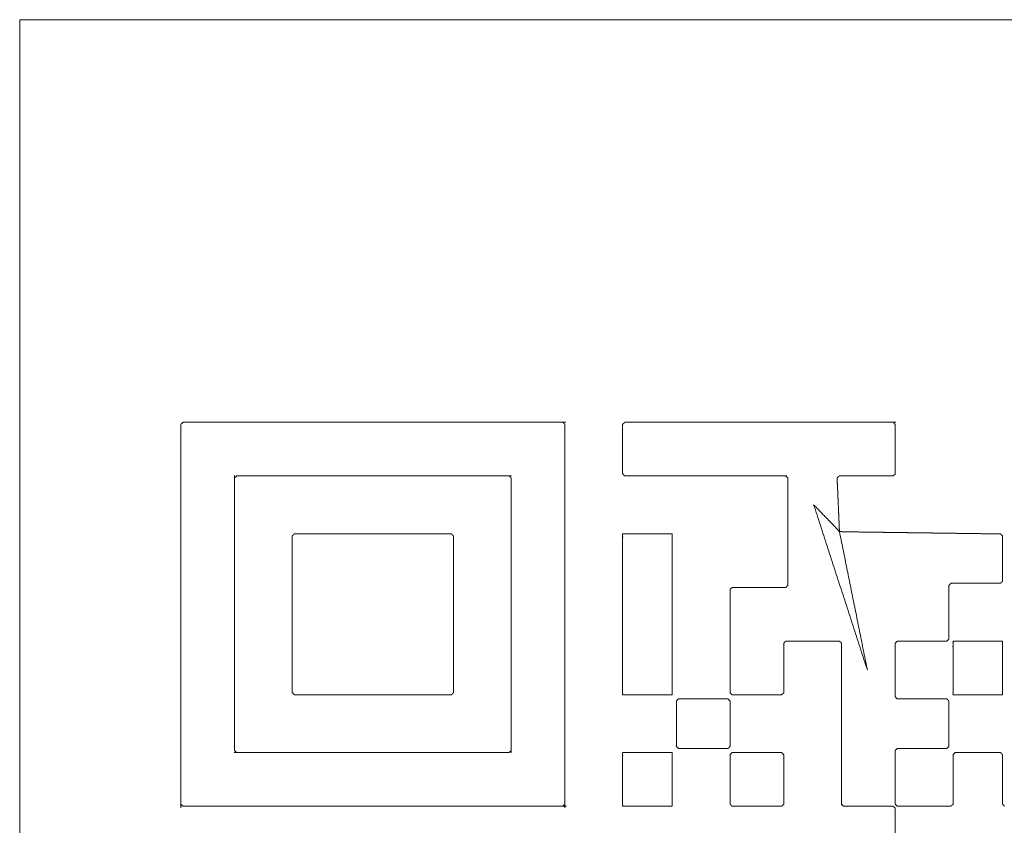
# Model space of a CAD drawing. Header units: millimetres. Extents: x 4 to 1188, y 1 to 840.
# Tile 29 of 123: x 409.47 to 411.51, y 274.87 to 276.54. Entities that reach past the tile are written whole.
import ezdxf

# ---------------------------------------------------------------- set-up
doc = ezdxf.new("R2010")
doc.units = ezdxf.units.MM
doc.layers.add('1', color=7, linetype='Continuous', true_color=0xffffff)

msp = doc.modelspace()

# ---------------------------------------------------------------- linework, layer by layer
at = {"layer": '1', "color": 154, "linetype": 'Continuous', "lineweight": 13}
for p, q in [((415.8046, 276.5413), (409.4713, 276.5413)), ((409.4713, 276.5413), (409.4713, 255.208))]:
    msp.add_line(p, q, dxfattribs=at)
for points, knots in [([(409.8048, 275.6864), (409.8048, 275.7035), (409.8048, 274.9172), (409.8048, 274.9343), (409.8048, 274.9429), (409.8048, 274.96), (409.8048, 274.9771), (409.8048, 274.9941), (409.8048, 275.0112), (409.8048, 275.0198), (409.8048, 275.0369), (409.8048, 275.054), (409.8048, 275.0711), (409.8048, 275.0882), (409.8048, 275.0967), (409.8048, 275.1138), (409.8048, 275.1223), (409.8048, 275.1394), (409.8048, 275.1565), (409.8048, 275.1736), (409.8048, 275.1822), (409.8048, 275.1993), (409.8048, 275.2078), (409.8048, 275.2249), (409.8048, 275.242), (409.8048, 275.2591), (409.8048, 275.2676), (409.8048, 275.2847), (409.8048, 275.3018), (409.8048, 275.3104), (409.8048, 275.3275), (409.8048, 275.3445), (409.8048, 275.3616), (409.8048, 275.3702), (409.8048, 275.3873), (409.8048, 275.4044), (409.8048, 275.4129), (409.8048, 275.43), (409.8048, 275.4386), (409.8048, 275.4556), (409.8048, 275.4642), (409.8048, 275.4813), (409.8048, 275.4984), (409.8048, 275.5155), (409.8048, 275.5326), (409.8048, 275.5411), (409.8048, 275.5582), (409.8048, 275.5753), (409.8048, 275.5924), (409.8048, 275.6095), (409.8048, 275.6266), (409.8048, 275.6437), (409.8048, 275.6522), (409.8048, 275.6693), (409.8048, 275.6864), (409.8048, 275.7035)], [0, 0, 0.005435, 0.505435, 0.516304, 0.521739, 0.532609, 0.543478, 0.554348, 0.565217, 0.570652, 0.581522, 0.592391, 0.603261, 0.61413, 0.619565, 0.630435, 0.63587, 0.646739, 0.657609, 0.668478, 0.673913, 0.684783, 0.690217, 0.701087, 0.711957, 0.722826, 0.728261, 0.73913, 0.75, 0.755435, 0.766304, 0.777174, 0.788043, 0.793478, 0.804348, 0.815217, 0.820652, 0.831522, 0.836957, 0.847826, 0.853261, 0.86413, 0.875, 0.88587, 0.896739, 0.902174, 0.913043, 0.923913, 0.934783, 0.945652, 0.956522, 0.967391, 0.972826, 0.983696, 0.994565, 1, 1]), ([(409.9202, 275.7078), (409.8091, 275.7078), (409.8262, 275.7078), (409.8347, 275.7078), (409.8518, 275.7078), (409.8604, 275.7078), (409.8774, 275.7078), (409.8945, 275.7078), (409.9116, 275.7078), (409.9202, 275.7078)], [0, 0, 0.5, 0.576924, 0.615385, 0.692308, 0.730769, 0.807693, 0.884615, 0.961538, 1, 1]), ([(409.9202, 275.7078), (409.9287, 275.7078), (409.9458, 275.7078), (409.9629, 275.7078), (409.98, 275.7078), (409.9971, 275.7078), (410.0142, 275.7078), (410.0313, 275.7078), (410.0484, 275.7078), (410.0655, 275.7078), (410.0826, 275.7078), (410.0996, 275.7078), (410.1082, 275.7078), (410.1253, 275.7078), (410.1424, 275.7078), (410.1595, 275.7078), (410.1766, 275.7078), (410.1937, 275.7078), (410.2107, 275.7078), (410.2278, 275.7078), (410.2449, 275.7078), (410.2535, 275.7078), (410.2706, 275.7078), (410.2877, 275.7078), (410.3048, 275.7078), (410.3218, 275.7078), (410.3389, 275.7078), (410.356, 275.7078), (410.3646, 275.7078), (410.3817, 275.7078), (410.3988, 275.7078), (410.4159, 275.7078), (410.4244, 275.7078), (410.4415, 275.7078), (410.45, 275.7078), (410.4671, 275.7078), (410.4842, 275.7078), (410.5013, 275.7078), (410.5184, 275.7078), (410.5355, 275.7078), (410.5526, 275.7078), (410.5697, 275.7078), (410.5868, 275.7078), (410.5953, 275.7078), (409.9202, 275.7078)], [0, 0, 0.006329, 0.018987, 0.031646, 0.044304, 0.056962, 0.06962, 0.082279, 0.094937, 0.107595, 0.120253, 0.132911, 0.139241, 0.151899, 0.164557, 0.177215, 0.189873, 0.202532, 0.21519, 0.227848, 0.240506, 0.246836, 0.259494, 0.272152, 0.28481, 0.297468, 0.310127, 0.322785, 0.329114, 0.341772, 0.35443, 0.367088, 0.373418, 0.386076, 0.392405, 0.405063, 0.417722, 0.43038, 0.443038, 0.455696, 0.468355, 0.481013, 0.493671, 0.5, 1, 1]), ([(410.5996, 275.7035), (410.5996, 275.6864), (410.5996, 275.6778), (410.5996, 275.6608), (410.5996, 275.6437), (410.5996, 275.6266), (410.5996, 275.6095), (410.5996, 275.5924), (410.5996, 275.5753), (410.5996, 275.5582), (410.5996, 275.5411), (410.5996, 275.524), (410.5996, 275.5069), (410.5996, 275.4898), (410.5996, 275.4813), (410.5996, 275.4642), (410.5996, 275.4556), (410.5996, 275.4386), (410.5996, 275.4215), (410.5996, 275.4044), (410.5996, 275.3958), (410.5996, 275.3787), (410.5996, 275.3616), (410.5996, 275.3531), (410.5996, 275.336), (410.5996, 275.3189), (410.5996, 275.3018), (410.5996, 275.2933), (410.5996, 275.2762), (410.5996, 275.2591), (410.5996, 275.242), (410.5996, 275.2249), (410.5996, 275.2078), (410.5996, 275.1907), (410.5996, 275.1736), (410.5996, 275.1565), (410.5996, 275.148), (410.5996, 275.1309), (410.5996, 275.1223), (410.5996, 275.1052), (410.5996, 275.0882), (410.5996, 275.0711), (410.5996, 275.054), (410.5996, 275.0369), (410.5996, 275.0198), (410.5996, 275.0112), (410.5996, 274.9941), (410.5996, 274.9771), (410.5996, 274.96), (410.5996, 274.9514), (410.5996, 274.9343), (410.5996, 274.9172), (410.5996, 275.7035)], [0, 0, 0.01087, 0.016304, 0.027174, 0.038044, 0.048913, 0.059783, 0.070652, 0.081522, 0.092391, 0.103261, 0.114131, 0.125, 0.13587, 0.141305, 0.152174, 0.157609, 0.168478, 0.179348, 0.190218, 0.195652, 0.206522, 0.217391, 0.222826, 0.233696, 0.244565, 0.255435, 0.26087, 0.271739, 0.282609, 0.293478, 0.304348, 0.315217, 0.326087, 0.336957, 0.347826, 0.353261, 0.36413, 0.369565, 0.380435, 0.391304, 0.402174, 0.413043, 0.423913, 0.434783, 0.440217, 0.451087, 0.461957, 0.472826, 0.478261, 0.48913, 0.5, 1, 1]), ([(410.7192, 275.6869), (410.7192, 275.7039), (410.7192, 275.6014), (410.7192, 275.6185), (410.7192, 275.6356), (410.7192, 275.6441), (410.7192, 275.6612), (410.7192, 275.6698), (410.7192, 275.6869), (410.7192, 275.7039)], [0, 0, 0.041667, 0.541667, 0.625, 0.708333, 0.75, 0.833334, 0.874999, 0.958333, 1, 1]), ([(410.724, 275.7078), (410.7325, 275.7078), (410.7496, 275.7078), (410.7667, 275.7078), (410.7838, 275.7078), (410.8009, 275.7078), (410.818, 275.7078), (410.8351, 275.7078), (410.8522, 275.7078), (410.8607, 275.7078), (410.8778, 275.7078), (410.8864, 275.7078), (410.9035, 275.7078), (410.9205, 275.7078), (410.9376, 275.7078), (410.9547, 275.7078), (410.9718, 275.7078), (410.9889, 275.7078), (411.006, 275.7078), (411.0231, 275.7078), (411.0316, 275.7078), (411.0487, 275.7078), (411.0658, 275.7078), (411.0744, 275.7078), (411.0915, 275.7078), (411.1, 275.7078), (411.1171, 275.7078), (411.1342, 275.7078), (411.1513, 275.7078), (411.1684, 275.7078), (411.1855, 275.7078), (411.2026, 275.7078), (411.2197, 275.7078), (411.2282, 275.7078), (411.2453, 275.7078), (411.2624, 275.7078), (411.2795, 275.7078), (410.724, 275.7078)], [0, 0, 0.007692, 0.023077, 0.038462, 0.053846, 0.069231, 0.084615, 0.1, 0.115385, 0.123077, 0.138462, 0.146154, 0.161539, 0.176923, 0.192308, 0.207692, 0.223077, 0.238462, 0.253846, 0.269231, 0.276923, 0.292308, 0.307692, 0.315385, 0.330769, 0.338462, 0.353846, 0.369231, 0.384615, 0.4, 0.415385, 0.430769, 0.446154, 0.453846, 0.469231, 0.484615, 0.5, 1, 1]), ([(411.2833, 275.6005), (411.2833, 275.703), (411.2833, 275.6859), (411.2833, 275.6688), (411.2833, 275.6517), (411.2833, 275.6346), (411.2833, 275.6261), (411.2833, 275.609), (411.2833, 275.6005)], [0, 0, 0.5, 0.583334, 0.666668, 0.750001, 0.833334, 0.875, 0.958333, 1, 1]), ([(409.9159, 275.0283), (409.9159, 275.5924), (409.9159, 275.5753), (409.9159, 275.5582), (409.9159, 275.5411), (409.9159, 275.524), (409.9159, 275.5155), (409.9159, 275.4984), (409.9159, 275.4813), (409.9159, 275.4642), (409.9159, 275.4556), (409.9159, 275.4386), (409.9159, 275.4215), (409.9159, 275.4044), (409.9159, 275.3873), (409.9159, 275.3702), (409.9159, 275.3616), (409.9159, 275.3445), (409.9159, 275.3275), (409.9159, 275.3189), (409.9159, 275.3018), (409.9159, 275.2847), (409.9159, 275.2762), (409.9159, 275.2591), (409.9159, 275.242), (409.9159, 275.2249), (409.9159, 275.2078), (409.9159, 275.1907), (409.9159, 275.1736), (409.9159, 275.1565), (409.9159, 275.1394), (409.9159, 275.1223), (409.9159, 275.1052), (409.9159, 275.0967), (409.9159, 275.0796), (409.9159, 275.0625), (409.9159, 275.0454), (409.9159, 275.0283)], [0, 0, 0.5, 0.515151, 0.530303, 0.545454, 0.560606, 0.568182, 0.583333, 0.598485, 0.613636, 0.621212, 0.636364, 0.651515, 0.666667, 0.681818, 0.69697, 0.704546, 0.719697, 0.734849, 0.742424, 0.757576, 0.772727, 0.780303, 0.795455, 0.810606, 0.825758, 0.840909, 0.856061, 0.871212, 0.886364, 0.901515, 0.916667, 0.931818, 0.939394, 0.954546, 0.969697, 0.984848, 1, 1]), ([(409.9202, 275.5967), (410.4842, 275.5967), (410.4671, 275.5967), (410.45, 275.5967), (410.4415, 275.5967), (410.4244, 275.5967), (410.4159, 275.5967), (410.3988, 275.5967), (410.3902, 275.5967), (410.3731, 275.5967), (410.3646, 275.5967), (410.3475, 275.5967), (410.3304, 275.5967), (410.3218, 275.5967), (410.3048, 275.5967), (410.2962, 275.5967), (410.2791, 275.5967), (410.262, 275.5967), (410.2449, 275.5967), (410.2278, 275.5967), (410.2107, 275.5967), (410.1937, 275.5967), (410.1766, 275.5967), (410.168, 275.5967), (410.1509, 275.5967), (410.1338, 275.5967), (410.1167, 275.5967), (410.0996, 275.5967), (410.0826, 275.5967), (410.0655, 275.5967), (410.0484, 275.5967), (410.0313, 275.5967), (410.0227, 275.5967), (410.0056, 275.5967), (409.9971, 275.5967), (409.98, 275.5967), (409.9629, 275.5967), (409.9458, 275.5967), (409.9287, 275.5967), (409.9202, 275.5967)], [0, 0, 0.5, 0.515152, 0.530303, 0.537879, 0.55303, 0.560606, 0.575758, 0.583333, 0.598485, 0.606061, 0.621212, 0.636364, 0.643939, 0.659091, 0.666667, 0.681818, 0.69697, 0.712121, 0.727273, 0.742424, 0.757576, 0.772727, 0.780303, 0.795454, 0.810606, 0.825758, 0.840909, 0.856061, 0.871212, 0.886364, 0.901515, 0.909091, 0.924242, 0.931818, 0.94697, 0.962121, 0.977273, 0.992424, 1, 1]), ([(410.7231, 275.5967), (411.0564, 275.5967), (411.0393, 275.5967), (411.0307, 275.5967), (411.0136, 275.5967), (410.9965, 275.5967), (410.9795, 275.5967), (410.9709, 275.5967), (410.9538, 275.5967), (410.9367, 275.5967), (410.9282, 275.5967), (410.9111, 275.5967), (410.9025, 275.5967), (410.8854, 275.5967), (410.8684, 275.5967), (410.8598, 275.5967), (410.8427, 275.5967), (410.8256, 275.5967), (410.8085, 275.5967), (410.8, 275.5967), (410.7829, 275.5967), (410.7743, 275.5967), (410.7572, 275.5967), (410.7487, 275.5967), (410.7316, 275.5967), (410.7231, 275.5967)], [0, 0, 0.5, 0.525641, 0.538461, 0.564103, 0.589744, 0.615385, 0.628205, 0.653846, 0.679487, 0.692308, 0.717949, 0.730769, 0.75641, 0.782051, 0.794872, 0.820513, 0.846154, 0.871795, 0.884615, 0.910256, 0.923077, 0.948718, 0.961538, 0.98718, 1, 1]), ([(411.1674, 275.5967), (411.2786, 275.5967), (411.2615, 275.5967), (411.2444, 275.5967), (411.2358, 275.5967), (411.2187, 275.5967), (411.2016, 275.5967), (411.1845, 275.5967), (411.1674, 275.5967)], [0, 0, 0.5, 0.576923, 0.653846, 0.692308, 0.769231, 0.846154, 0.923077, 1, 1]), ([(410.4885, 275.5753), (410.4885, 275.5924), (410.4885, 275.0283), (410.4885, 275.0454), (410.4885, 275.0625), (410.4885, 275.0711), (410.4885, 275.0882), (410.4885, 275.0967), (410.4885, 275.1138), (410.4885, 275.1223), (410.4885, 275.1394), (410.4885, 275.1565), (410.4885, 275.1736), (410.4885, 275.1907), (410.4885, 275.2078), (410.4885, 275.2249), (410.4885, 275.242), (410.4885, 275.2591), (410.4885, 275.2762), (410.4885, 275.2847), (410.4885, 275.3018), (410.4885, 275.3189), (410.4885, 275.3275), (410.4885, 275.3445), (410.4885, 275.3531), (410.4885, 275.3702), (410.4885, 275.3787), (410.4885, 275.3958), (410.4885, 275.4044), (410.4885, 275.4215), (410.4885, 275.43), (410.4885, 275.4471), (410.4885, 275.4556), (410.4885, 275.4727), (410.4885, 275.4813), (410.4885, 275.4984), (410.4885, 275.5155), (410.4885, 275.524), (410.4885, 275.5411), (410.4885, 275.5582), (410.4885, 275.5753), (410.4885, 275.5924)], [0, 0, 0.007576, 0.507576, 0.522727, 0.537879, 0.545455, 0.560606, 0.568182, 0.583333, 0.590909, 0.606061, 0.621212, 0.636364, 0.651515, 0.666667, 0.681818, 0.69697, 0.712121, 0.727273, 0.734849, 0.75, 0.765152, 0.772727, 0.787879, 0.795455, 0.810606, 0.818182, 0.833334, 0.840909, 0.856061, 0.863636, 0.878788, 0.886364, 0.901515, 0.909091, 0.924243, 0.939394, 0.94697, 0.962121, 0.977273, 0.992424, 1, 1]), ([(411.0611, 275.5757), (411.0611, 275.5928), (411.0611, 275.3706), (411.0611, 275.3877), (411.0611, 275.4048), (411.0611, 275.4219), (411.0611, 275.439), (411.0611, 275.4561), (411.0611, 275.4732), (411.0611, 275.4903), (411.0611, 275.5074), (411.0611, 275.5159), (411.0611, 275.533), (411.0611, 275.5416), (411.0611, 275.5586), (411.0611, 275.5757), (411.0611, 275.5928)], [0, 0, 0.019231, 0.519231, 0.557692, 0.596154, 0.634615, 0.673076, 0.711538, 0.75, 0.788462, 0.826923, 0.846154, 0.884615, 0.903846, 0.942308, 0.980769, 1, 1]), ([(411.1649, 275.55), (411.1657, 275.5329), (411.1664, 275.5158), (411.1668, 275.5073)], [0, 0, 0.400006, 0.800005, 1, 1]), ([(410.0355, 275.4727), (410.0355, 275.4556), (410.0355, 275.4386), (410.0355, 275.4215), (410.0355, 275.4044), (410.0355, 275.3873), (410.0355, 275.3702), (410.0355, 275.3616), (410.0355, 275.3445), (410.0355, 275.3275), (410.0355, 275.3104), (410.0355, 275.3018), (410.0355, 275.2847), (410.0355, 275.2676), (410.0355, 275.2505), (410.0355, 275.2334), (410.0355, 275.2164), (410.0355, 275.2078), (410.0355, 275.1907), (410.0355, 275.1736), (410.0355, 275.1565), (410.0355, 275.148), (410.0398, 275.1437), (410.0569, 275.1437), (410.0655, 275.1437), (410.0826, 275.1437), (410.0996, 275.1437), (410.1082, 275.1437), (410.1253, 275.1437), (410.1424, 275.1437), (410.1509, 275.1437), (410.168, 275.1437), (410.1851, 275.1437), (410.2022, 275.1437), (410.2193, 275.1437), (410.2364, 275.1437), (410.2535, 275.1437), (410.2706, 275.1437), (410.2877, 275.1437), (410.3048, 275.1437), (410.3218, 275.1437), (410.3389, 275.1437), (410.356, 275.1437), (410.3646, 275.1437), (410.3689, 275.148), (410.3689, 275.1651), (410.3689, 275.1822), (410.3689, 275.1993), (410.3689, 275.2164), (410.3689, 275.2334), (410.3689, 275.2505), (410.3689, 275.2591), (410.3689, 275.2762), (410.3689, 275.2847), (410.3689, 275.3018), (410.3689, 275.3104), (410.3689, 275.3275), (410.3689, 275.3445), (410.3689, 275.3616), (410.3689, 275.3787), (410.3689, 275.3958), (410.3689, 275.4129), (410.3689, 275.4215), (410.3689, 275.4386), (410.3689, 275.4471), (410.3689, 275.4642), (410.3689, 275.4727), (410.3646, 275.477), (410.356, 275.477), (410.3389, 275.477), (410.3304, 275.477), (410.3133, 275.477), (410.3048, 275.477), (410.2877, 275.477), (410.2706, 275.477), (410.2535, 275.477), (410.2449, 275.477), (410.2278, 275.477), (410.2107, 275.477), (410.1937, 275.477), (410.1851, 275.477), (410.168, 275.477), (410.1509, 275.477), (410.1338, 275.477), (410.1253, 275.477), (410.1082, 275.477), (410.0911, 275.477), (410.074, 275.477), (410.0569, 275.477), (410.0398, 275.477), (410.0355, 275.4727)], [0, 0, 0.012918, 0.025835, 0.038753, 0.05167, 0.064588, 0.077505, 0.083964, 0.096881, 0.109799, 0.122717, 0.129175, 0.142093, 0.15501, 0.167928, 0.180845, 0.193763, 0.200222, 0.213139, 0.226057, 0.238974, 0.245433, 0.25, 0.262918, 0.269376, 0.282294, 0.295211, 0.30167, 0.314588, 0.327505, 0.333964, 0.346881, 0.359799, 0.372717, 0.385634, 0.398552, 0.411469, 0.424387, 0.437304, 0.450222, 0.463139, 0.476057, 0.488974, 0.495433, 0.5, 0.512918, 0.525835, 0.538753, 0.55167, 0.564588, 0.577505, 0.583964, 0.596881, 0.60334, 0.616258, 0.622717, 0.635634, 0.648552, 0.661469, 0.674387, 0.687304, 0.700222, 0.70668, 0.719598, 0.726057, 0.738974, 0.745433, 0.75, 0.756459, 0.769376, 0.775835, 0.788753, 0.795211, 0.808129, 0.821046, 0.833964, 0.840423, 0.85334, 0.866258, 0.879175, 0.885634, 0.898552, 0.911469, 0.924387, 0.930845, 0.943763, 0.95668, 0.969598, 0.982515, 0.995433, 1, 1]), ([(410.7192, 275.477), (410.7192, 275.4599), (410.7192, 275.4428), (410.7192, 275.4343), (410.7192, 275.4172), (410.7192, 275.4001), (410.7192, 275.3915), (410.7192, 275.3745), (410.7192, 275.3659), (410.7192, 275.3488), (410.7192, 275.3403), (410.7192, 275.3232), (410.7192, 275.3061), (410.7192, 275.289), (410.7192, 275.2804), (410.7192, 275.2634), (410.7192, 275.2548), (410.7192, 275.2377), (410.7192, 275.2206), (410.7192, 275.2121), (410.7192, 275.195), (410.7192, 275.1779), (410.7192, 275.1608), (410.7192, 275.1437), (410.7278, 275.1437), (410.7449, 275.1437), (410.762, 275.1437), (410.7705, 275.1437), (410.7876, 275.1437), (410.8047, 275.1437), (410.8218, 275.1437), (410.8218, 275.1608), (410.8218, 275.1779), (410.8218, 275.195), (410.8218, 275.2121), (410.8218, 275.2292), (410.8218, 275.2463), (410.8218, 275.2548), (410.8218, 275.2719), (410.8218, 275.289), (410.8218, 275.3061), (410.8218, 275.3146), (410.8218, 275.3317), (410.8218, 275.3488), (410.8218, 275.3574), (410.8218, 275.3745), (410.8218, 275.3915), (410.8218, 275.4086), (410.8218, 275.4257), (410.8218, 275.4343), (410.8218, 275.4514), (410.8218, 275.4685), (410.8218, 275.477), (410.8047, 275.477), (410.7876, 275.477), (410.7705, 275.477), (410.7534, 275.477), (410.7449, 275.477), (410.7278, 275.477), (410.7192, 275.477), (410.7192, 275.4599)], [0, 0, 0.009804, 0.029412, 0.039216, 0.058824, 0.078431, 0.088235, 0.107843, 0.117647, 0.137255, 0.147059, 0.166667, 0.186274, 0.205883, 0.215686, 0.235294, 0.245098, 0.264706, 0.284314, 0.294118, 0.313726, 0.333333, 0.352941, 0.372549, 0.382353, 0.401961, 0.421569, 0.431373, 0.45098, 0.470588, 0.490196, 0.509804, 0.529412, 0.54902, 0.568627, 0.588235, 0.607843, 0.617647, 0.637255, 0.656863, 0.676471, 0.686274, 0.705882, 0.72549, 0.735294, 0.754902, 0.77451, 0.794118, 0.813726, 0.823529, 0.843137, 0.862745, 0.872549, 0.892157, 0.911765, 0.931373, 0.95098, 0.960784, 0.980392, 0.990196, 1, 1]), ([(411.2786, 275.4798), (411.2615, 275.48), (411.2444, 275.4802), (411.2188, 275.4806), (411.1931, 275.4809), (411.1761, 275.4812), (411.1679, 275.4817)], [0, 0, 0.154371, 0.308742, 0.540297, 0.771853, 0.926223, 1, 1]), ([(411.3641, 275.4786), (411.347, 275.4788), (411.3384, 275.4789), (411.3726, 275.4785)], [0, 0, 0.285716, 0.428572, 1, 1]), ([(411.4922, 275.4768), (411.4837, 275.477), (411.4581, 275.4773), (411.4495, 275.4774)], [0, 0, 0.199998, 0.800002, 1, 1]), ([(411.5055, 275.3788), (411.5055, 275.4728), (411.5055, 275.4643), (411.5055, 275.4472), (411.5055, 275.4386), (411.5055, 275.4215), (411.5055, 275.413), (411.5055, 275.3959), (411.5055, 275.3788)], [0, 0, 0.5, 0.545454, 0.636362, 0.681818, 0.772727, 0.818182, 0.909091, 1, 1]), ([(411.4158, 275.3745), (411.3987, 275.3745), (411.5013, 275.3745), (411.4928, 275.3745), (411.4757, 275.3745), (411.4586, 275.3745), (411.4415, 275.3745), (411.4329, 275.3745), (411.4158, 275.3745), (411.3987, 275.3745)], [0, 0, 0.041667, 0.541667, 0.583334, 0.666667, 0.75, 0.833333, 0.875001, 0.958334, 1, 1]), ([(410.9414, 275.3621), (410.9414, 275.1484), (410.9414, 275.157), (410.9414, 275.1741), (410.9414, 275.1826), (410.9414, 275.1997), (410.9414, 275.2082), (410.9414, 275.2253), (410.9414, 275.2424), (410.9414, 275.251), (410.9414, 275.2681), (410.9414, 275.2766), (410.9414, 275.2937), (410.9414, 275.3023), (410.9414, 275.3193), (410.9414, 275.3364), (410.9414, 275.3535), (410.9414, 275.3621)], [0, 0, 0.5, 0.519999, 0.56, 0.58, 0.62, 0.64, 0.68, 0.72, 0.74, 0.78, 0.8, 0.84, 0.86, 0.9, 0.94, 0.98, 1, 1]), ([(411.0402, 275.3659), (411.0573, 275.3659), (410.9462, 275.3659), (410.9547, 275.3659), (410.9718, 275.3659), (410.9889, 275.3659), (411.006, 275.3659), (411.0231, 275.3659), (411.0316, 275.3659), (411.0402, 275.3659), (411.0573, 275.3659)], [0, 0, 0.038461, 0.538461, 0.576923, 0.653846, 0.730769, 0.807692, 0.884615, 0.923077, 0.961539, 1, 1]), ([(411.3944, 275.2592), (411.3944, 275.3703), (411.3944, 275.3532), (411.3944, 275.3361), (411.3944, 275.319), (411.3944, 275.3019), (411.3944, 275.2848), (411.3944, 275.2762), (411.3944, 275.2592)], [0, 0, 0.5, 0.576923, 0.653846, 0.730769, 0.807692, 0.884615, 0.923077, 1, 1]), ([(411.0525, 275.1475), (411.0525, 275.2501), (411.0525, 275.233), (411.0525, 275.2159), (411.0525, 275.1988), (411.0525, 275.1903), (411.0525, 275.1732), (411.0525, 275.1561), (411.0525, 275.1475)], [0, 0, 0.5, 0.583334, 0.666667, 0.750001, 0.791667, 0.875, 0.958333, 1, 1]), ([(411.0564, 275.2548), (411.1675, 275.2548), (411.1504, 275.2548), (411.1333, 275.2548), (411.1162, 275.2548), (411.0991, 275.2548), (411.082, 275.2548), (411.0649, 275.2548), (411.0564, 275.2548)], [0, 0, 0.5, 0.576923, 0.653846, 0.730769, 0.807692, 0.884615, 0.961539, 1, 1]), ([(411.1722, 275.2339), (411.1722, 275.251), (411.1722, 274.9177), (411.1722, 274.9348), (411.1722, 274.9518), (411.1722, 274.9689), (411.1722, 274.986), (411.1722, 275.0031), (411.1722, 275.0202), (411.1722, 275.0373), (411.1722, 275.0544), (411.1722, 275.0715), (411.1722, 275.08), (411.1722, 275.0971), (411.1722, 275.1142), (411.1722, 275.1313), (411.1722, 275.1484), (411.1722, 275.1655), (411.1722, 275.1741), (411.1722, 275.1911), (411.1722, 275.2082), (411.1722, 275.2253), (411.1722, 275.2339), (411.1722, 275.251)], [0, 0, 0.01282, 0.51282, 0.538462, 0.564103, 0.589744, 0.615385, 0.641026, 0.666667, 0.692308, 0.717949, 0.74359, 0.75641, 0.782051, 0.807692, 0.833333, 0.858974, 0.884615, 0.897436, 0.923077, 0.948718, 0.974359, 0.98718, 1, 1]), ([(411.2833, 275.1395), (411.2833, 275.2506), (411.2833, 275.2335), (411.2833, 275.2164), (411.2833, 275.1993), (411.2833, 275.1822), (411.2833, 275.1651), (411.2833, 275.148), (411.2833, 275.1395)], [0, 0, 0.5, 0.576922, 0.653846, 0.730768, 0.807692, 0.884615, 0.961539, 1, 1]), ([(411.3047, 275.2548), (411.2876, 275.2548), (411.3902, 275.2548), (411.3817, 275.2548), (411.3646, 275.2548), (411.3475, 275.2548), (411.3304, 275.2548), (411.3218, 275.2548), (411.3047, 275.2548), (411.2876, 275.2548)], [0, 0, 0.041666, 0.541666, 0.583333, 0.666667, 0.75, 0.833333, 0.874999, 0.958333, 1, 1]), ([(411.4029, 275.2548), (411.4029, 275.2377), (411.4029, 275.2292), (411.4029, 275.2121), (411.4029, 275.195), (411.4029, 275.1779), (411.4029, 275.1608), (411.4029, 275.1437), (411.4115, 275.1437), (411.4286, 275.1437), (411.4371, 275.1437), (411.4542, 275.1437), (411.4628, 275.1437), (411.4799, 275.1437), (411.4884, 275.1437), (411.5055, 275.1437), (411.5055, 275.1608), (411.5055, 275.1779), (411.5055, 275.195), (411.5055, 275.2121), (411.5055, 275.2292), (411.5055, 275.2463), (411.5055, 275.2548), (411.497, 275.2548), (411.4799, 275.2548), (411.4628, 275.2548), (411.4457, 275.2548), (411.4286, 275.2548), (411.4115, 275.2548), (411.4029, 275.2548), (411.4029, 275.2377)], [0, 0, 0.02, 0.04, 0.08, 0.12, 0.16, 0.2, 0.24, 0.26, 0.3, 0.32, 0.36, 0.38, 0.42, 0.44, 0.48, 0.52, 0.56, 0.6, 0.64, 0.68, 0.72, 0.74, 0.76, 0.8, 0.84, 0.88, 0.92, 0.96, 0.98, 1, 1]), ([(410.8303, 275.1309), (410.8303, 275.1223), (410.8303, 275.1052), (410.8303, 275.0882), (410.8303, 275.0796), (410.8303, 275.0625), (410.8303, 275.0454), (410.8303, 275.0369), (410.8346, 275.0326), (410.8432, 275.0326), (410.8603, 275.0326), (410.8774, 275.0326), (410.8944, 275.0326), (410.903, 275.0326), (410.9201, 275.0326), (410.9372, 275.0326), (410.9414, 275.0369), (410.9414, 275.054), (410.9414, 275.0711), (410.9414, 275.0882), (410.9414, 275.1052), (410.9414, 275.1223), (410.9414, 275.1309), (410.9372, 275.1352), (410.9201, 275.1352), (410.903, 275.1352), (410.8944, 275.1352), (410.8774, 275.1352), (410.8688, 275.1352), (410.8517, 275.1352), (410.8346, 275.1352), (410.8303, 275.1309)], [0, 0, 0.02048, 0.06144, 0.1024, 0.12288, 0.16384, 0.204799, 0.225279, 0.23976, 0.26024, 0.3012, 0.342159, 0.383119, 0.403599, 0.444559, 0.485519, 0.5, 0.54096, 0.58192, 0.622879, 0.663839, 0.704799, 0.725279, 0.73976, 0.78072, 0.82168, 0.84216, 0.88312, 0.903599, 0.944559, 0.985519, 1, 1]), ([(410.9453, 275.1437), (411.0478, 275.1437), (411.0307, 275.1437), (411.0137, 275.1437), (410.9966, 275.1437), (410.9795, 275.1437), (410.9624, 275.1437), (410.9453, 275.1437)], [0, 0, 0.5, 0.583333, 0.666666, 0.75, 0.833333, 0.916667, 1, 1]), ([(411.3901, 275.1352), (411.2875, 275.1352), (411.3046, 275.1352), (411.3217, 275.1352), (411.3302, 275.1352), (411.3473, 275.1352), (411.3644, 275.1352), (411.3815, 275.1352), (411.3901, 275.1352)], [0, 0, 0.5, 0.583333, 0.666666, 0.708334, 0.791667, 0.875, 0.958334, 1, 1]), ([(411.3944, 275.0369), (411.3944, 275.131), (411.3944, 275.1139), (411.3944, 275.0968), (411.3944, 275.0797), (411.3944, 275.0626), (411.3944, 275.0455), (411.3944, 275.0369)], [0, 0, 0.5, 0.590908, 0.681819, 0.772727, 0.863637, 0.954546, 1, 1]), ([(411.2833, 274.9173), (411.2833, 275.0284), (411.2833, 275.0113), (411.2833, 274.9942), (411.2833, 274.9771), (411.2833, 274.96), (411.2833, 274.9429), (411.2833, 274.9344), (411.2833, 274.9173)], [0, 0, 0.5, 0.576923, 0.653846, 0.730769, 0.807692, 0.884615, 0.923077, 1, 1]), ([(411.3047, 275.0326), (411.2876, 275.0326), (411.3902, 275.0326), (411.3731, 275.0326), (411.356, 275.0326), (411.3389, 275.0326), (411.3304, 275.0326), (411.3133, 275.0326), (411.3047, 275.0326), (411.2876, 275.0326)], [0, 0, 0.041666, 0.541666, 0.624999, 0.708333, 0.791666, 0.833333, 0.916667, 0.958333, 1, 1]), ([(410.4842, 275.0241), (409.9202, 275.0241), (409.9287, 275.0241), (409.9458, 275.0241), (409.9629, 275.0241), (409.98, 275.0241), (409.9971, 275.0241), (410.0056, 275.0241), (410.0227, 275.0241), (410.0313, 275.0241), (410.0484, 275.0241), (410.0655, 275.0241), (410.0826, 275.0241), (410.0996, 275.0241), (410.1082, 275.0241), (410.1253, 275.0241), (410.1424, 275.0241), (410.1595, 275.0241), (410.1766, 275.0241), (410.1937, 275.0241), (410.2107, 275.0241), (410.2278, 275.0241), (410.2449, 275.0241), (410.262, 275.0241), (410.2791, 275.0241), (410.2962, 275.0241), (410.3048, 275.0241), (410.3218, 275.0241), (410.3389, 275.0241), (410.356, 275.0241), (410.3731, 275.0241), (410.3902, 275.0241), (410.3988, 275.0241), (410.4159, 275.0241), (410.4244, 275.0241), (410.4415, 275.0241), (410.45, 275.0241), (410.4671, 275.0241), (410.4842, 275.0241)], [0, 0, 0.5, 0.507576, 0.522727, 0.537879, 0.55303, 0.568182, 0.575758, 0.590909, 0.598485, 0.613636, 0.628788, 0.643939, 0.659091, 0.666667, 0.681818, 0.69697, 0.712121, 0.727273, 0.742424, 0.757576, 0.772727, 0.787879, 0.80303, 0.818182, 0.833333, 0.840909, 0.856061, 0.871212, 0.886364, 0.901515, 0.916667, 0.924242, 0.939394, 0.94697, 0.962121, 0.969697, 0.984848, 1, 1]), ([(410.7192, 275.0241), (410.7192, 275.007), (410.7192, 274.9899), (410.7192, 274.9728), (410.7192, 274.9557), (410.7192, 274.9471), (410.7192, 274.9301), (410.7192, 274.913), (410.7363, 274.913), (410.7449, 274.913), (410.762, 274.913), (410.7791, 274.913), (410.7876, 274.913), (410.8047, 274.913), (410.8218, 274.913), (410.8218, 274.9215), (410.8218, 274.9386), (410.8218, 274.9557), (410.8218, 274.9728), (410.8218, 274.9813), (410.8218, 274.9984), (410.8218, 275.0155), (410.8218, 275.0241), (410.8047, 275.0241), (410.7876, 275.0241), (410.7791, 275.0241), (410.762, 275.0241), (410.7449, 275.0241), (410.7278, 275.0241), (410.7192, 275.0241), (410.7192, 275.007)], [0, 0, 0.02, 0.06, 0.1, 0.14, 0.16, 0.2, 0.24, 0.28, 0.3, 0.34, 0.38, 0.4, 0.44, 0.48, 0.5, 0.54, 0.58, 0.62, 0.64, 0.68, 0.72, 0.74, 0.78, 0.82, 0.84, 0.88, 0.92, 0.96, 0.98, 1, 1]), ([(410.9414, 275.0198), (410.9414, 275.0112), (410.9414, 274.9941), (410.9414, 274.9771), (410.9414, 274.96), (410.9414, 274.9429), (410.9414, 274.9258), (410.9414, 274.9172), (410.9457, 274.913), (410.9628, 274.913), (410.9799, 274.913), (410.997, 274.913), (411.0141, 274.913), (411.0226, 274.913), (411.0397, 274.913), (411.0483, 274.913), (411.0525, 274.9172), (411.0525, 274.9343), (411.0525, 274.9514), (411.0525, 274.9685), (411.0525, 274.9771), (411.0525, 274.9941), (411.0525, 275.0112), (411.0525, 275.0198), (411.0483, 275.0241), (411.0312, 275.0241), (411.0141, 275.0241), (411.0055, 275.0241), (410.9885, 275.0241), (410.9714, 275.0241), (410.9543, 275.0241), (410.9457, 275.0241), (410.9414, 275.0198)], [0, 0, 0.019674, 0.059022, 0.09837, 0.137719, 0.177066, 0.216414, 0.236088, 0.25, 0.289348, 0.328696, 0.368044, 0.407392, 0.427066, 0.466414, 0.486089, 0.5, 0.539348, 0.578696, 0.618044, 0.637718, 0.677066, 0.716414, 0.736089, 0.75, 0.789348, 0.828696, 0.84837, 0.887718, 0.927066, 0.966415, 0.986088, 1, 1]), ([(411.4029, 275.0197), (411.4029, 274.9172), (411.4029, 274.9257), (411.4029, 274.9428), (411.4029, 274.9599), (411.4029, 274.977), (411.4029, 274.9941), (411.4029, 275.0112), (411.4029, 275.0197)], [0, 0, 0.5, 0.541667, 0.625, 0.708333, 0.791666, 0.874999, 0.958333, 1, 1]), ([(411.5012, 275.0241), (411.4072, 275.0241), (411.4243, 275.0241), (411.4328, 275.0241), (411.4499, 275.0241), (411.467, 275.0241), (411.4841, 275.0241), (411.5012, 275.0241)], [0, 0, 0.5, 0.590909, 0.636363, 0.727272, 0.818182, 0.909091, 1, 1]), ([(411.5055, 274.9344), (411.5055, 274.9173), (411.5055, 275.0198), (411.5055, 275.0027), (411.5055, 274.9942), (411.5055, 274.9771), (411.5055, 274.9686), (411.5055, 274.9515), (411.5055, 274.9344), (411.5055, 274.9173)], [0, 0, 0.041667, 0.541667, 0.625, 0.666667, 0.75, 0.791667, 0.875, 0.958333, 1, 1]), ([(409.8262, 274.913), (409.8091, 274.913), (410.5953, 274.913), (410.5782, 274.913), (410.5611, 274.913), (410.5526, 274.913), (410.5355, 274.913), (410.5184, 274.913), (410.5013, 274.913), (410.4928, 274.913), (410.4757, 274.913), (410.4671, 274.913), (410.45, 274.913), (410.4329, 274.913), (410.4159, 274.913), (410.3988, 274.913), (410.3817, 274.913), (410.3646, 274.913), (410.3475, 274.913), (410.3304, 274.913), (410.3133, 274.913), (410.2962, 274.913), (410.2791, 274.913), (410.262, 274.913), (410.2449, 274.913), (410.2278, 274.913), (410.2107, 274.913), (410.1937, 274.913), (410.1766, 274.913), (410.1595, 274.913), (410.1424, 274.913), (410.1253, 274.913), (410.1082, 274.913), (410.0996, 274.913), (410.0826, 274.913), (410.0655, 274.913), (410.0484, 274.913), (410.0313, 274.913), (410.0227, 274.913), (410.0056, 274.913), (409.9971, 274.913), (409.98, 274.913), (409.9629, 274.913), (409.9458, 274.913), (409.9373, 274.913), (409.9202, 274.913), (409.9031, 274.913), (409.8945, 274.913), (409.8774, 274.913), (409.8604, 274.913), (409.8433, 274.913), (409.8262, 274.913), (409.8091, 274.913)], [0, 0, 0.005435, 0.505435, 0.516304, 0.527174, 0.532609, 0.543478, 0.554348, 0.565217, 0.570652, 0.581522, 0.586957, 0.597826, 0.608696, 0.619565, 0.630435, 0.641304, 0.652174, 0.663044, 0.673913, 0.684783, 0.695652, 0.706522, 0.717391, 0.728261, 0.73913, 0.75, 0.76087, 0.771739, 0.782609, 0.793478, 0.804348, 0.815217, 0.820652, 0.831522, 0.842391, 0.853261, 0.86413, 0.869565, 0.880435, 0.88587, 0.896739, 0.907609, 0.918478, 0.923913, 0.934783, 0.945652, 0.951087, 0.961956, 0.972826, 0.983696, 0.994565, 1, 1]), ([(411.176, 274.913), (411.2786, 274.913), (411.2615, 274.913), (411.253, 274.913), (411.2359, 274.913), (411.2188, 274.913), (411.2102, 274.913), (411.1931, 274.913), (411.176, 274.913)], [0, 0, 0.5, 0.583334, 0.625, 0.708333, 0.791666, 0.833333, 0.916666, 1, 1]), ([(411.2833, 274.892), (411.2833, 274.9091), (411.2833, 274.8066), (411.2833, 274.8236), (411.2833, 274.8407), (411.2833, 274.8578), (411.2833, 274.8749), (411.2833, 274.892), (411.2833, 274.9091)], [0, 0, 0.041667, 0.541667, 0.625001, 0.708334, 0.791667, 0.875, 0.958333, 1, 1]), ([(411.3986, 274.913), (411.2875, 274.913), (411.3046, 274.913), (411.3217, 274.913), (411.3388, 274.913), (411.3473, 274.913), (411.3644, 274.913), (411.3815, 274.913), (411.3986, 274.913)], [0, 0, 0.5, 0.576923, 0.653846, 0.730769, 0.769231, 0.846154, 0.923077, 1, 1])]:
    msp.add_open_spline(points, degree=1, knots=knots, dxfattribs=at)
for points in [[(409.8091, 275.7078), (409.8048, 275.7035)], [(410.5996, 275.7035), (410.5953, 275.7078)], [(410.724, 275.7078), (410.7192, 275.7039)], [(411.2795, 275.7078), (411.2833, 275.703)], [(409.9159, 275.5924), (409.9202, 275.5967)], [(410.4842, 275.5967), (410.4885, 275.5924)], [(410.7192, 275.6014), (410.7231, 275.5967)], [(411.0564, 275.5967), (411.0611, 275.5928)], [(411.1674, 275.5967), (411.163, 275.5927)], [(411.2833, 275.6005), (411.2786, 275.5967)], [(411.1638, 275.5756), (411.163, 275.5927), (411.1638, 275.5756)], [(411.1638, 275.5756), (411.1642, 275.5671)], [(411.1649, 275.55), (411.1642, 275.5671), (411.1649, 275.55)], [(411.1145, 275.5373), (411.1679, 275.4817)], [(411.1145, 275.5373), (411.2256, 275.1954)], [(411.1675, 275.4902), (411.1668, 275.5073), (411.1675, 275.4902)], [(411.1679, 275.4817), (411.1675, 275.4902)], [(411.1679, 275.4817), (411.2256, 275.1954)], [(411.2957, 275.4795), (411.2786, 275.4798)], [(411.2786, 275.4798), (411.2957, 275.4795)], [(411.3128, 275.4793), (411.2786, 275.4798)], [(411.2957, 275.4795), (411.3128, 275.4793)], [(411.3128, 275.4793), (411.2957, 275.4795)], [(411.3299, 275.4791), (411.3128, 275.4793), (411.3299, 275.4791)], [(411.3726, 275.4785), (411.3299, 275.4791)], [(411.3299, 275.4791), (411.3897, 275.4782)], [(411.3299, 275.4791), (411.4239, 275.4778)], [(411.3726, 275.4785), (411.3641, 275.4786)], [(411.3897, 275.4782), (411.3726, 275.4785)], [(411.3897, 275.4782), (411.4239, 275.4778)], [(411.4239, 275.4778), (411.3897, 275.4782)], [(411.4239, 275.4778), (411.4495, 275.4774)], [(411.4495, 275.4774), (411.4324, 275.4777), (411.4495, 275.4774)], [(411.5008, 275.4767), (411.4922, 275.4768)], [(411.5055, 275.4728), (411.5008, 275.4767)], [(411.3987, 275.3745), (411.3944, 275.3703)], [(411.5055, 275.3788), (411.5013, 275.3745)], [(410.9462, 275.3659), (410.9414, 275.3621)], [(411.0611, 275.3706), (411.0573, 275.3659)], [(411.0564, 275.2548), (411.0525, 275.2501)], [(411.1675, 275.2548), (411.1722, 275.251)], [(411.2876, 275.2548), (411.2833, 275.2506)], [(411.3944, 275.2592), (411.3902, 275.2548)], [(410.9414, 275.1484), (410.9453, 275.1437)], [(411.0525, 275.1475), (411.0478, 275.1437)], [(411.2833, 275.1395), (411.2875, 275.1352)], [(411.3901, 275.1352), (411.3944, 275.131)], [(409.9202, 275.0241), (409.9159, 275.0283)], [(410.4885, 275.0283), (410.4842, 275.0241)], [(411.2876, 275.0326), (411.2833, 275.0284)], [(411.3944, 275.0369), (411.3902, 275.0326)], [(411.4072, 275.0241), (411.4029, 275.0197)], [(411.5012, 275.0241), (411.5055, 275.0198)], [(409.8048, 274.9172), (409.8091, 274.913)], [(410.5953, 274.913), (410.5996, 274.9172)], [(411.1722, 274.9177), (411.176, 274.913)], [(411.2786, 274.913), (411.2833, 274.9091)], [(411.2833, 274.9173), (411.2875, 274.913)], [(411.4029, 274.9172), (411.3986, 274.913)], [(411.5055, 274.9173), (411.5097, 274.913)]]:
    msp.add_open_spline(points, degree=1, dxfattribs=at)

doc.saveas('drawing.dxf')
